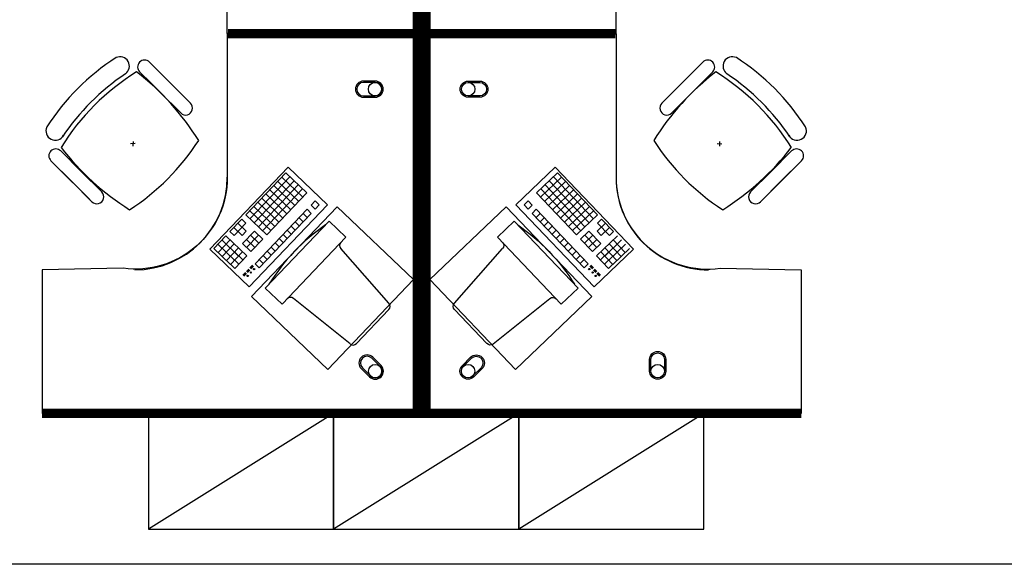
# Model space of a CAD drawing. Header units: millimetres. Extents: x -312551 to 250764, y -35891 to 59426.
# Tile 90 of 256: x -252930 to -248676, y 44009 to 46361. Entities that reach past the tile are written whole.
import ezdxf

# ---------------------------------------------------------------- set-up
doc = ezdxf.new("R2010")
doc.units = ezdxf.units.MM
doc.header["$LTSCALE"] = 2.5
doc.layers.add('FO-00 - FURN$0$FURNITURE', color=22, linetype='Continuous')
doc.layers.add('FO-00 - FURN$0$SP-01$0$FIT-OUT$0$FURNITURE', color=22, linetype='Continuous')

# ---------------------------------------------------------------- blocks, each defined once
blk = doc.blocks.new('FO-00 - FURN$0$SP-01$0$FIT-OUT$0$PC')
at = {"layer": 'FO-00 - FURN$0$SP-01$0$FIT-OUT$0$FURNITURE', "linetype": 'Continuous'}
for p, q in [((241.8, -93.1), (98, -236.8)), ((268.8, -92), (509.4, -294.6)), ((96.9, -263.9), (299.5, -504.5))]:
    blk.add_line(p, q, dxfattribs=at)
blk.add_lwpolyline([(276, -553.9), (346.7, -624.6), (629.5, -341.8), (558.8, -271)], close=True, dxfattribs=at)
for centre, radius, start, end in [((255.9, -107.2), 20, 49.8991, 135), ((112.2, -251), 20, 135, 220.1009), ((522.3, -279.3), 20, 229.8991, 315), ((-109.9, 114.8), 864, 303.1779, 326.8221), ((284.2, -517.4), 20, 315, 40.1009)]:
    blk.add_arc(centre, radius, start, end, dxfattribs=at)
blk = doc.blocks.new('FO-00 - FURN$0$cab-800')
at = {"layer": 'FO-00 - FURN$0$FURNITURE', "color": 9}
blk.add_line((0, 0), (800, 500), dxfattribs=at)
at = {"layer": 'FO-00 - FURN$0$FURNITURE'}
blk.add_lwpolyline([(0, 0), (800, 0), (800, 500), (0, 500)], close=True, dxfattribs=at)
blk = doc.blocks.new('A$C460568ED')
at = {"layer": 'FO-00 - FURN$0$FURNITURE', "rotation": 177.6335556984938}
for p in [(820, 565.6), (1619.3, 532.6), (2418.6, 499.6)]:
    blk.add_blockref('FO-00 - FURN$0$cab-800', p, dxfattribs=at)

msp = doc.modelspace()

# ---------------------------------------------------------------- linework, layer by layer
at = {"color": 8}
for p, q in [((-252032.8, 46320.5, 0), (-252032.8, 46920.5, 0)), ((-250353.7, 46320.5, 0), (-250353.7, 46920.5, 0)), ((-252032.8, 46280.7, 0), (-252032.8, 45680.7, 0)), ((-250353.7, 46280.7, 0), (-250353.7, 45680.7, 0)), ((-252369.1, 46177.5, 0), (-252280.5, 46088.9, 0)), ((-252201.6, 46010, 0), (-252343.1, 46151.4, 0)), ((-250145.7, 46010, 0), (-250004.3, 46151.4, 0)), ((-249978.3, 46177.5, 0), (-250066.9, 46088.9, 0)), ((-252473.1, 46127.1, 0), (-252473, 46127, 0)), ((-252411.5, 46135, 0), (-252322.9, 46046.4, 0)), ((-252244.1, 45967.6, 0), (-252385.5, 46109, 0)), ((-250103.3, 45967.6, 0), (-249961.9, 46109, 0)), ((-249935.8, 46135, 0), (-250024.4, 46046.4, 0)), ((-249874.3, 46127.1, 0), (-249874.4, 46127, 0)), ((-252191.9, 46000.3, 0), (-252280.5, 46088.9, 0)), ((-250155.5, 46000.3, 0), (-250066.9, 46088.9, 0)), ((-252234.3, 45957.8, 0), (-252322.9, 46046.4, 0)), ((-250113, 45957.8, 0), (-250024.4, 46046.4, 0)), ((-252430.6, 45825.6, 0), (-252450.5, 45824.6, 0)), ((-252440, 45835.1, 0), (-252441, 45815.1, 0)), ((-249916.8, 45825.6, 0), (-249896.8, 45824.6, 0)), ((-249907.3, 45835.1, 0), (-249906.3, 45815.1, 0)), ((-252752.5, 45794.1, 0), (-252663.9, 45705.5, 0)), ((-249594.9, 45794.1, 0), (-249683.5, 45705.5, 0)), ((-252794.9, 45751.7, 0), (-252706.3, 45663.1, 0)), ((-252627.4, 45584.2, 0), (-252768.9, 45725.6, 0)), ((-249719.9, 45584.2, 0), (-249578.5, 45725.6, 0)), ((-249552.5, 45751.7, 0), (-249641.1, 45663.1, 0)), ((-252575.3, 45616.9, 0), (-252663.9, 45705.5, 0)), ((-252108.6, 45369.4, 0), (-251770.3, 45723.9, 0)), ((-251780.4, 45698.9, 0), (-251953, 45518, 0)), ((-251780.4, 45698.9, 0), (-251689.9, 45612.6, 0)), ((-251780.4, 45698.9, 0), (-251689.9, 45612.6, 0)), ((-251780.4, 45698.9, 0), (-251689.9, 45612.6, 0)), ((-251770.3, 45723.9, 0), (-251600.3, 45561.6, 0)), ((-251770.3, 45723.9, 0), (-251600.3, 45561.6, 0)), ((-251770.3, 45723.9, 0), (-251600.3, 45561.6, 0)), ((-250616.1, 45723.9, 0), (-250786.1, 45561.6, 0)), ((-250616.1, 45723.9, 0), (-250786.1, 45561.6, 0)), ((-250616.1, 45723.9, 0), (-250786.1, 45561.6, 0)), ((-250606.1, 45698.9, 0), (-250696.5, 45612.6, 0)), ((-250606.1, 45698.9, 0), (-250696.5, 45612.6, 0)), ((-250606.1, 45698.9, 0), (-250696.5, 45612.6, 0)), ((-250277.8, 45369.4, 0), (-250616.1, 45723.9, 0)), ((-250606.1, 45698.9, 0), (-250433.5, 45518, 0)), ((-249772.1, 45616.9, 0), (-249683.5, 45705.5, 0)), ((-252617.7, 45574.5, 0), (-252706.3, 45663.1, 0)), ((-251762.3, 45681.6, 0), (-251934.9, 45500.7, 0)), ((-251744.2, 45664.3, 0), (-251916.8, 45483.5, 0)), ((-251726.1, 45647.1, 0), (-251898.7, 45466.2, 0)), ((-251832.1, 45644.6, 0), (-251741.7, 45558.3, 0)), ((-251814.9, 45662.7, 0), (-251724.5, 45576.4, 0)), ((-251797.6, 45680.8, 0), (-251707.2, 45594.5, 0)), ((-250588.8, 45680.8, 0), (-250679.2, 45594.5, 0)), ((-250571.6, 45662.7, 0), (-250662, 45576.4, 0)), ((-250660.3, 45647.1, 0), (-250487.7, 45466.2, 0)), ((-250554.3, 45644.6, 0), (-250644.7, 45558.3, 0)), ((-250642.2, 45664.3, 0), (-250469.7, 45483.5, 0)), ((-250624.2, 45681.6, 0), (-250451.6, 45500.7, 0)), ((-249729.7, 45574.5, 0), (-249641.1, 45663.1, 0)), ((-251708, 45629.8, 0), (-251880.6, 45449, 0)), ((-251866.7, 45608.4, 0), (-251776.2, 45522.1, 0)), ((-251689.9, 45612.6, 0), (-251862.5, 45431.7, 0)), ((-251849.4, 45626.5, 0), (-251759, 45540.2, 0)), ((-250696.5, 45612.6, 0), (-250523.9, 45431.7, 0)), ((-250678.4, 45629.8, 0), (-250505.8, 45449, 0)), ((-250537, 45626.5, 0), (-250627.5, 45540.2, 0)), ((-250519.8, 45608.4, 0), (-250610.2, 45522.1, 0)), ((-251600.3, 45561.6, 0), (-251938.6, 45207.1, 0)), ((-251901.2, 45572.3, 0), (-251810.8, 45486, 0)), ((-251883.9, 45590.3, 0), (-251793.5, 45504, 0)), ((-251653.8, 45578, 0), (-251671, 45560, 0)), ((-251671, 45560, 0), (-251652.9, 45542.7, 0)), ((-251653.8, 45578, 0), (-251635.7, 45560.8, 0)), ((-251653.8, 45578, 0), (-251635.7, 45560.8, 0)), ((-251653.8, 45578, 0), (-251635.7, 45560.8, 0)), ((-251635.7, 45560.8, 0), (-251652.9, 45542.7, 0)), ((-250786.1, 45561.6, 0), (-250447.8, 45207.1, 0)), ((-250732.7, 45578, 0), (-250750.8, 45560.8, 0)), ((-250732.7, 45578, 0), (-250750.8, 45560.8, 0)), ((-250732.7, 45578, 0), (-250750.8, 45560.8, 0)), ((-250750.8, 45560.8, 0), (-250733.5, 45542.7, 0)), ((-250715.4, 45560, 0), (-250733.5, 45542.7, 0)), ((-250732.7, 45578, 0), (-250715.4, 45560, 0)), ((-250502.5, 45590.3, 0), (-250592.9, 45504, 0)), ((-250485.3, 45572.3, 0), (-250575.7, 45486, 0)), ((-251953, 45518, 0), (-251862.5, 45431.7, 0)), ((-251935.7, 45536.1, 0), (-251845.3, 45449.8, 0)), ((-251918.4, 45554.2, 0), (-251828, 45467.9, 0)), ((-251688.3, 45541.9, 0), (-251912.7, 45306.7, 0)), ((-251670.2, 45524.6, 0), (-251894.6, 45289.5, 0)), ((-251705.5, 45523.8, 0), (-251687.5, 45506.5, 0)), ((-251688.3, 45541.9, 0), (-251670.2, 45524.6, 0)), ((-250698.2, 45541.9, 0), (-250716.2, 45524.6, 0)), ((-250716.2, 45524.6, 0), (-250491.9, 45289.5, 0)), ((-250680.9, 45523.8, 0), (-250699, 45506.5, 0)), ((-250698.2, 45541.9, 0), (-250473.8, 45306.7, 0)), ((-250468, 45554.2, 0), (-250558.4, 45467.9, 0)), ((-250450.7, 45536.1, 0), (-250541.2, 45449.8, 0)), ((-250433.5, 45518, 0), (-250523.9, 45431.7, 0)), ((-251970.2, 45499.9, 0), (-252022, 45445.7, 0)), ((-251952.1, 45482.7, 0), (-252003.9, 45428.4, 0)), ((-251987.5, 45481.8, 0), (-251951.3, 45447.3, 0)), ((-251970.2, 45499.9, 0), (-251952.1, 45482.7, 0)), ((-251757.3, 45469.5, 0), (-251739.2, 45452.3, 0)), ((-251740.1, 45487.6, 0), (-251722, 45470.4, 0)), ((-251722.8, 45505.7, 0), (-251704.7, 45488.4, 0)), ((-250663.6, 45505.7, 0), (-250681.7, 45488.4, 0)), ((-250646.4, 45487.6, 0), (-250664.5, 45470.4, 0)), ((-250629.1, 45469.5, 0), (-250647.2, 45452.3, 0)), ((-250399, 45481.8, 0), (-250435.1, 45447.3, 0)), ((-250416.2, 45499.9, 0), (-250434.3, 45482.7, 0)), ((-250434.3, 45482.7, 0), (-250382.5, 45428.4, 0)), ((-250416.2, 45499.9, 0), (-250364.4, 45445.7, 0)), ((-252039.3, 45427.6, 0), (-252091, 45373.3, 0)), ((-252039.3, 45427.6, 0), (-251948.8, 45341.3, 0)), ((-252022, 45445.7, 0), (-252003.9, 45428.4, 0)), ((-252004.7, 45463.7, 0), (-251968.6, 45429.2, 0)), ((-251951.3, 45447.3, 0), (-251968.6, 45429.2, 0)), ((-251916, 45448.1, 0), (-251967.7, 45393.9, 0)), ((-251897.9, 45430.9, 0), (-251949.7, 45376.6, 0)), ((-251933.2, 45430, 0), (-251897.1, 45395.5, 0)), ((-251916, 45448.1, 0), (-251879.8, 45413.6, 0)), ((-251791.8, 45433.4, 0), (-251773.8, 45416.1, 0)), ((-251774.6, 45451.4, 0), (-251756.5, 45434.2, 0)), ((-250611.9, 45451.4, 0), (-250629.9, 45434.2, 0)), ((-250594.6, 45433.4, 0), (-250612.7, 45416.1, 0)), ((-250470.5, 45448.1, 0), (-250506.7, 45413.6, 0)), ((-250453.2, 45430, 0), (-250489.4, 45395.5, 0)), ((-250488.6, 45430.9, 0), (-250436.8, 45376.6, 0)), ((-250470.5, 45448.1, 0), (-250418.7, 45393.9, 0)), ((-250347.2, 45427.6, 0), (-250437.6, 45341.3, 0)), ((-250435.1, 45447.3, 0), (-250417.9, 45429.2, 0)), ((-250381.7, 45463.7, 0), (-250417.9, 45429.2, 0)), ((-250364.4, 45445.7, 0), (-250382.5, 45428.4, 0)), ((-252073.8, 45391.4, 0), (-252001.4, 45322.4, 0)), ((-252021.2, 45410.3, 0), (-252073, 45356, 0)), ((-252056.5, 45409.5, 0), (-251984.2, 45340.4, 0)), ((-252003.1, 45393, 0), (-252054.9, 45338.8, 0)), ((-251967.7, 45393.9, 0), (-251931.6, 45359.4, 0)), ((-251950.5, 45412, 0), (-251914.3, 45377.4, 0)), ((-251879.8, 45413.6, 0), (-251931.6, 45359.4, 0)), ((-251826.4, 45397.2, 0), (-251808.3, 45379.9, 0)), ((-251809.1, 45415.3, 0), (-251791, 45398, 0)), ((-250577.3, 45415.3, 0), (-250595.4, 45398, 0)), ((-250560.1, 45397.2, 0), (-250578.2, 45379.9, 0)), ((-250506.7, 45413.6, 0), (-250454.9, 45359.4, 0)), ((-250436, 45412, 0), (-250472.1, 45377.4, 0)), ((-250418.7, 45393.9, 0), (-250454.9, 45359.4, 0)), ((-250329.9, 45409.5, 0), (-250402.3, 45340.4, 0)), ((-250312.7, 45391.4, 0), (-250385, 45322.4, 0)), ((-250383.4, 45393, 0), (-250331.6, 45338.8, 0)), ((-250365.3, 45410.3, 0), (-250313.5, 45356, 0)), ((-251938.6, 45207.1, 0), (-252108.6, 45369.4, 0)), ((-252091, 45373.3, 0), (-252018.7, 45304.3, 0)), ((-251985, 45375.8, 0), (-252036.8, 45321.5, 0)), ((-251985, 45375.8, 0), (-252036.8, 45321.5, 0)), ((-251966.9, 45358.5, 0), (-252018.7, 45304.3, 0)), ((-251966.9, 45358.5, 0), (-252018.7, 45304.3, 0)), ((-252002.3, 45357.7, 0), (-251966.1, 45323.2, 0)), ((-251878.1, 45342.9, 0), (-251860.1, 45325.7, 0)), ((-251860.9, 45361, 0), (-251842.8, 45343.7, 0)), ((-251843.6, 45379.1, 0), (-251825.5, 45361.8, 0)), ((-250542.8, 45379.1, 0), (-250560.9, 45361.8, 0)), ((-250525.6, 45361, 0), (-250543.7, 45343.7, 0)), ((-250508.3, 45342.9, 0), (-250526.4, 45325.7, 0)), ((-250447.8, 45207.1, 0), (-250277.8, 45369.4, 0)), ((-250384.2, 45357.7, 0), (-250420.4, 45323.2, 0)), ((-250419.5, 45358.5, 0), (-250367.8, 45304.3, 0)), ((-250419.5, 45358.5, 0), (-250367.8, 45304.3, 0)), ((-250401.4, 45375.8, 0), (-250349.7, 45321.5, 0)), ((-250401.4, 45375.8, 0), (-250349.7, 45321.5, 0)), ((-250295.4, 45373.3, 0), (-250367.8, 45304.3, 0)), ((-252036.8, 45321.5, 0), (-252000.6, 45287, 0)), ((-252019.5, 45339.6, 0), (-251983.3, 45305.1, 0)), ((-251948.8, 45341.3, 0), (-252000.6, 45287, 0)), ((-251924.3, 45301.1, 0), (-251935.3, 45289.5, 0)), ((-251922.9, 45299.7, 0), (-251933.9, 45288.1, 0)), ((-251912.7, 45306.7, 0), (-251894.6, 45289.5, 0)), ((-251895.4, 45324.8, 0), (-251877.3, 45307.6, 0)), ((-250491, 45324.8, 0), (-250509.1, 45307.6, 0)), ((-250473.8, 45306.7, 0), (-250491.9, 45289.5, 0)), ((-250463.6, 45299.7, 0), (-250452.6, 45288.1, 0)), ((-250462.1, 45301.1, 0), (-250451.1, 45289.5, 0)), ((-250437.6, 45341.3, 0), (-250385.8, 45287, 0)), ((-250366.9, 45339.6, 0), (-250403.1, 45305.1, 0)), ((-250349.7, 45321.5, 0), (-250385.8, 45287, 0)), ((-251954.9, 45268.7, 0), (-251965.3, 45257.7, 0)), ((-251953.4, 45267.3, 0), (-251963.9, 45256.3, 0)), ((-251952, 45265.9, 0), (-251962.4, 45255, 0)), ((-251950.5, 45264.5, 0), (-251961, 45253.6, 0)), ((-251940.3, 45284, 0), (-251949.9, 45273.9, 0)), ((-251938.8, 45282.6, 0), (-251948.4, 45272.5, 0)), ((-251937.4, 45281.2, 0), (-251947, 45271.2, 0)), ((-251935.9, 45279.8, 0), (-251945.5, 45269.8, 0)), ((-251921.4, 45298.3, 0), (-251932.4, 45286.8, 0)), ((-251920, 45296.9, 0), (-251931, 45285.4, 0)), ((-250466.5, 45296.9, 0), (-250455.5, 45285.4, 0)), ((-250465, 45298.3, 0), (-250454, 45286.8, 0)), ((-250450.5, 45279.8, 0), (-250440.9, 45269.8, 0)), ((-250449, 45281.2, 0), (-250439.4, 45271.2, 0)), ((-250447.6, 45282.6, 0), (-250438, 45272.5, 0)), ((-250446.2, 45284, 0), (-250436.6, 45273.9, 0)), ((-250435.9, 45264.5, 0), (-250425.4, 45253.6, 0)), ((-250434.5, 45265.9, 0), (-250424, 45255, 0)), ((-250433, 45267.3, 0), (-250422.5, 45256.3, 0)), ((-250431.6, 45268.7, 0), (-250421.1, 45257.7, 0)), ((-231058.6, 44009.5), (-311086.5, 44009.5))]:
    msp.add_line(p, q, dxfattribs=at)
at = {"color": 8, "extrusion": (6.58823e-06, -1.6454e-07, 1)}
msp.add_line((-251463.8, 46301.4, 0), (-252033.8, 46301.5, 0), dxfattribs=at)
at = {"color": 8, "extrusion": (6.58823e-06, 1.6454e-07, 1)}
msp.add_line((-251463.8, 46299.7, 0), (-252033.8, 46299.6, 0), dxfattribs=at)
at = {"color": 8, "extrusion": (-6.58823e-06, -1.6454e-07, 1)}
msp.add_line((-250922.6, 46301.4, 0), (-250352.6, 46301.5, 0), dxfattribs=at)
at = {"color": 8, "extrusion": (-6.58823e-06, 1.6454e-07, 1)}
msp.add_line((-250922.6, 46299.7, 0), (-250352.6, 46299.6, 0), dxfattribs=at)
at = {"color": 8, "const_width": 40, "elevation": 0}
for points in [[(-252832.8, 47940.5), (-251212.8, 47940.5), (-251212.8, 46300.6), (-252030.5, 46300.6)], [(-249553.7, 47940.5), (-251173.7, 47940.5), (-251173.7, 46300.6), (-250355.9, 46300.6)], [(-252832.8, 44660.7), (-251212.8, 44660.7), (-251212.8, 46300.6), (-252030.5, 46300.6)], [(-249553.7, 44660.7), (-251173.7, 44660.7), (-251173.7, 46300.6), (-250355.9, 46300.6)]]:
    msp.add_lwpolyline(points, dxfattribs=at)
at = {"color": 8, "elevation": 0}
for points in [[(-252034, 46301.4), (-252032.8, 46920.5, 0.455459), (-252482.7, 47313.5), (-252832.8, 47320.5), (-252832.8, 47940.5), (-251212.8, 47940.5), (-251212.8, 46300.6)], [(-250352.5, 46301.4), (-250353.7, 46920.5, -0.455459), (-249903.7, 47313.5), (-249553.7, 47320.5), (-249553.7, 47940.5), (-251173.7, 47940.5), (-251173.7, 46300.6)], [(-252034, 46299.7), (-252032.8, 45680.7, -0.455459), (-252482.7, 45287.6), (-252832.8, 45280.7), (-252832.8, 44660.7), (-251212.8, 44660.7), (-251212.8, 46300.6)], [(-250352.5, 46299.7), (-250353.7, 45680.7, 0.455459), (-249903.7, 45287.6), (-249553.7, 45280.7), (-249553.7, 44660.7), (-251173.7, 44660.7), (-251173.7, 46300.6)], [(-251444.5, 46095.7, 1), (-251444.5, 46025.7), (-251394.5, 46025.7, 1), (-251394.5, 46095.7)], [(-251444.5, 46089.7, 1), (-251444.5, 46031.7), (-251394.5, 46031.7, 1), (-251394.5, 46089.7)], [(-250942, 46095.7, -1), (-250942, 46025.7), (-250992, 46025.7, -1), (-250992, 46095.7)], [(-250942, 46089.7, -1), (-250942, 46031.7), (-250992, 46031.7, -1), (-250992, 46089.7)], [(-250208.7, 44893.2, -1), (-250138.7, 44893.2), (-250138.7, 44843.2, -1), (-250208.7, 44843.2)], [(-250202.7, 44893.2, -1), (-250144.7, 44893.2), (-250144.7, 44843.2, -1), (-250202.7, 44843.2)], [(-251404.3, 44903.4, 1), (-251453.8, 44853.9), (-251418.4, 44818.6, 1), (-251368.9, 44868.1)], [(-251408.5, 44899.2, 1), (-251449.5, 44858.2), (-251414.2, 44822.8, 1), (-251373.2, 44863.8)], [(-250982.1, 44903.4, -1), (-250932.7, 44853.9), (-250968, 44818.6, -1), (-251017.5, 44868.1)], [(-250977.9, 44899.2, -1), (-250936.9, 44858.2), (-250972.3, 44822.8, -1), (-251013.3, 44863.8)]]:
    msp.add_lwpolyline(points, format="xyb", close=True, dxfattribs=at)
for points in [[(-251558.8, 45553.1), (-251928.9, 45165.3), (-251599, 44850.5), (-251228.9, 45238.3)], [(-250827.6, 45553.1), (-250457.6, 45165.3), (-250787.5, 44850.5), (-251157.5, 45238.3)]]:
    msp.add_lwpolyline(points, close=True, dxfattribs=at)
at = {"color": 8}
for centre, radius in [((-251394.5, 46060.7, 0), 29), ((-250992, 46060.7, 0), 29), ((-251945, 45254.7, 0), 3), ((-251931.2, 45269.2, 0), 3), ((-251917.4, 45283.7, 0), 3), ((-250469, 45283.7, 0), 3), ((-250455.2, 45269.2, 0), 3), ((-250441.4, 45254.7, 0), 3), ((-251393.7, 44843.3, 0), 29), ((-250992.8, 44843.3, 0), 29), ((-250173.7, 44843.2, 0), 29)]:
    msp.add_circle(centre, radius, dxfattribs=at)
for centre, radius, start, end in [((-251972, 45356.1, 0), 1000, 122.7873, 147.213), ((-252496.4, 46160.2, 0), 40.4, 305.2098, 115.0684), ((-249851, 46160.2, 0), 40.4, 64.9316, 234.7902), ((-250375.3, 45356.1, 0), 1000, 32.787, 57.2127), ((-252390.3, 46156.2, 0), 30, 45.0002, 225.0002), ((-249957.1, 46156.2, 0), 30, 314.9998, 134.9998), ((-251900.7, 45283.2, 0), 1000, 121.6104, 148.2587), ((-251914.7, 45297.3, 0), 1000, 123.9367, 146.1444), ((-253112, 45241.1, 0), 1127.4, 32.0604, 52.4457), ((-249235.4, 45241.1, 0), 1127.4, 127.5543, 147.9396), ((-250446.7, 45283.2, 0), 1000, 31.7413, 58.3896), ((-250432.6, 45297.3, 0), 1000, 33.8556, 56.0633), ((-252213.1, 45979, 0), 30, 225.0002, 45.0002), ((-250134.3, 45979, 0), 30, 134.9998, 314.9998), ((-252776.1, 45880.5, 0), 40.4, 154.932, 331.9801), ((-249571.3, 45880.5, 0), 40.4, 208.0199, 25.068), ((-252997.7, 46380.3, 0), 1000, 302.8675, 327.2662), ((-249349.7, 46380.3, 0), 1000, 212.7338, 237.1325), ((-252773.7, 45772.9, 0), 30, 45.0002, 225.0002), ((-251857, 46496.1, 0), 1127.4, 217.5276, 237.9656), ((-250490.4, 46496.1, 0), 1127.4, 302.0344, 322.4724), ((-249573.7, 45772.9, 0), 30, 314.9998, 134.9998), ((-252432.8, 45680.7, 0), 400, 270.0002, 0.0002), ((-249953.7, 45680.7, 0), 400, 179.9998, 269.9998), ((-252596.5, 45595.7, 0), 30, 225.0002, 45.0002), ((-249750.9, 45595.7, 0), 30, 134.9998, 314.9998)]:
    msp.add_arc(centre, radius, start, end, dxfattribs=at)

# ---------------------------------------------------------------- block references
at = {"color": 8, "rotation": 181.3405219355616}
msp.add_blockref('FO-00 - FURN$0$SP-01$0$FIT-OUT$0$PC', (-251231.3, 44874.9, 0), dxfattribs=at)
at = {"color": 8, "extrusion": (2.60602e-30, 6.3055e-29, -1), "zscale": -1, "rotation": 181.3405219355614}
msp.add_blockref('FO-00 - FURN$0$SP-01$0$FIT-OUT$0$PC', (251155.1, 44874.9, 0), dxfattribs=at)
at = {"color": 8, "ltscale": 500000, "rotation": 2.366444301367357}
msp.add_blockref('A$C460568ED', (-252369.6, 44061.6, 0), dxfattribs=at)

doc.saveas('drawing.dxf')
